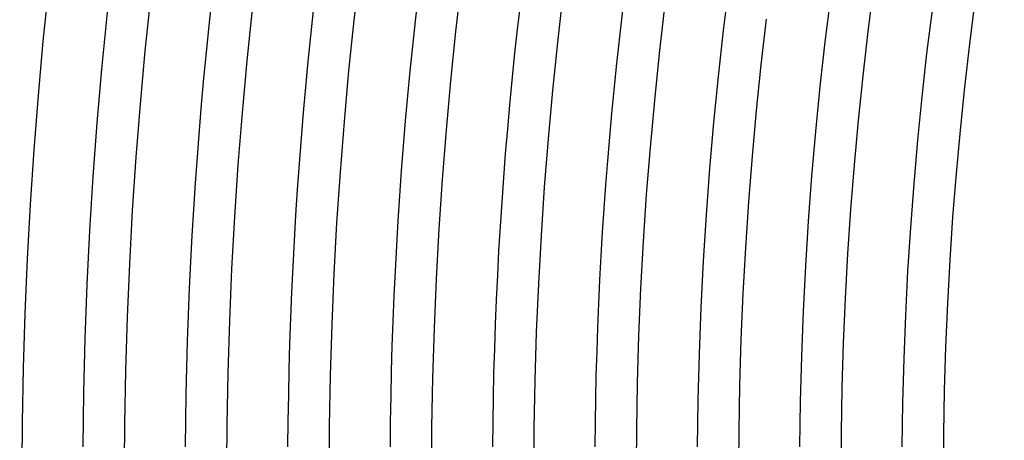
# Model space of a CAD drawing. Header units: millimetres. Extents: x -385 to 385, y -385 to 385.
# Tile 22 of 113: x -297 to -232, y 2 to 30. Entities that reach past the tile are written whole.
import ezdxf

# ---------------------------------------------------------------- set-up
doc = ezdxf.new("R2010")
doc.units = ezdxf.units.MM
doc.layers.add('THICK', color=7, linetype='Continuous')

msp = doc.modelspace()

# ---------------------------------------------------------------- linework, layer by layer
at = {"layer": 'THICK'}
for p, q in [((-274.854, 30.125), (-274.468, 33.456)), ((-268.144, 29.389), (-267.768, 32.64)), ((-295.354, 28.751), (-294.983, 32.331)), ((-261.434, 28.654), (-261.068, 31.823)), ((-240.966, 29.373), (-240.592, 32.293)), ((-288.636, 28.097), (-288.274, 31.596)), ((-234.266, 28.556), (-233.902, 31.395)), ((-281.917, 27.443), (-281.564, 30.86)), ((-254.725, 27.919), (-254.367, 31.006)), ((-275.199, 26.789), (-274.854, 30.125)), ((-248.015, 27.183), (-247.667, 30.189)), ((-268.481, 26.135), (-268.144, 29.389)), ((-241.305, 26.448), (-240.966, 29.373)), ((-295.681, 25.166), (-295.354, 28.751)), ((-261.763, 25.481), (-261.434, 28.654)), ((-288.955, 24.594), (-288.636, 28.097)), ((-255.044, 24.827), (-254.725, 27.919)), ((-234.595, 25.712), (-234.266, 28.556)), ((-282.23, 24.021), (-281.917, 27.443)), ((-275.504, 23.449), (-275.199, 26.789)), ((-248.326, 24.173), (-248.015, 27.183)), ((-268.778, 22.876), (-268.481, 26.135)), ((-241.608, 23.519), (-241.305, 26.448)), ((-262.053, 22.304), (-261.763, 25.481)), ((-234.89, 22.865), (-234.595, 25.712)), ((-295.964, 21.578), (-295.681, 25.166)), ((-255.327, 21.732), (-255.044, 24.827)), ((-289.232, 21.087), (-288.955, 24.594)), ((-282.5, 20.596), (-282.23, 24.021)), ((-248.601, 21.159), (-248.326, 24.173)), ((-275.768, 20.105), (-275.504, 23.449)), ((-241.875, 20.587), (-241.608, 23.519)), ((-269.036, 19.615), (-268.778, 22.876)), ((-235.15, 20.014), (-234.89, 22.865)), ((-262.304, 19.124), (-262.053, 22.304)), ((-296.204, 17.986), (-295.964, 21.578)), ((-255.572, 18.633), (-255.327, 21.732)), ((-289.467, 17.577), (-289.232, 21.087)), ((-248.84, 18.142), (-248.601, 21.159)), ((-282.729, 17.168), (-282.5, 20.596)), ((-242.107, 17.651), (-241.875, 20.587)), ((-275.992, 16.759), (-275.768, 20.105)), ((-269.254, 16.35), (-269.036, 19.615)), ((-235.375, 17.16), (-235.15, 20.014)), ((-262.516, 15.941), (-262.304, 19.124)), ((-255.779, 15.532), (-255.572, 18.633)), ((-296.401, 14.392), (-296.204, 17.986)), ((-289.659, 14.065), (-289.467, 17.577)), ((-249.041, 15.123), (-248.84, 18.142)), ((-242.304, 14.713), (-242.107, 17.651)), ((-282.917, 13.738), (-282.729, 17.168)), ((-235.566, 14.304), (-235.375, 17.16)), ((-276.175, 13.41), (-275.992, 16.759)), ((-269.433, 13.083), (-269.254, 16.35)), ((-262.69, 12.755), (-262.516, 15.941)), ((-255.948, 12.428), (-255.779, 15.532)), ((-249.206, 12.101), (-249.041, 15.123)), ((-296.554, 10.796), (-296.401, 14.392)), ((-242.464, 11.773), (-242.304, 14.713)), ((-235.722, 11.446), (-235.566, 14.304)), ((-289.808, 10.551), (-289.659, 14.065)), ((-283.062, 10.305), (-282.917, 13.738)), ((-276.317, 10.059), (-276.175, 13.41)), ((-269.571, 9.814), (-269.433, 13.083)), ((-262.826, 9.568), (-262.69, 12.755)), ((-256.08, 9.323), (-255.948, 12.428)), ((-249.335, 9.077), (-249.206, 12.101)), ((-242.589, 8.832), (-242.464, 11.773)), ((-235.844, 8.586), (-235.722, 11.446)), ((-296.663, 7.198), (-296.554, 10.796)), ((-289.915, 7.035), (-289.808, 10.551)), ((-283.167, 6.871), (-283.062, 10.305)), ((-276.419, 6.707), (-276.317, 10.059)), ((-269.671, 6.543), (-269.571, 9.814)), ((-262.923, 6.38), (-262.826, 9.568)), ((-256.175, 6.216), (-256.08, 9.323)), ((-249.427, 6.052), (-249.335, 9.077)), ((-242.679, 5.888), (-242.589, 8.832)), ((-235.931, 5.725), (-235.844, 8.586)), ((-296.728, 3.599), (-296.663, 7.198)), ((-289.979, 3.518), (-289.915, 7.035)), ((-283.229, 3.436), (-283.167, 6.871)), ((-276.48, 3.354), (-276.419, 6.707)), ((-269.73, 3.272), (-269.671, 6.543)), ((-262.981, 3.19), (-262.923, 6.38)), ((-256.231, 3.108), (-256.175, 6.216)), ((-249.482, 3.026), (-249.427, 6.052)), ((-242.732, 2.944), (-242.679, 5.888)), ((-235.983, 2.863), (-235.931, 5.725)), ((-296.75, 0), (-296.728, 3.599)), ((-290, 0), (-289.979, 3.518)), ((-283.25, 0), (-283.229, 3.436)), ((-276.5, 0), (-276.48, 3.354)), ((-269.75, 0), (-269.73, 3.272)), ((-263, 0), (-262.981, 3.19)), ((-256.25, 0), (-256.231, 3.108)), ((-249.5, 0), (-249.482, 3.026)), ((-242.75, 0), (-242.732, 2.944)), ((-236, 0), (-235.983, 2.863))]:
    msp.add_line(p, q, dxfattribs=at)
for radius, start, end in [(345, 135.3316, 179.66839), (341, 135.33607, 179.66398), (337.25, 135.08609, 179.9139), (333.25, 135.34386, 179.65613), (326.5, 135.35097, 179.64903), (319.75, 135.35836, 179.64163), (313, 135.36609, 179.6339), (306.25, 135.37417, 179.62582), (299.5, 135.38259, 179.6174), (292.75, 135.39142, 179.60858), (286, 135.4007, 179.59935), (279.25, 135.41038, 179.58967), (272.5, 135.42052, 179.57947), (265.75, 135.43118, 179.56881), (259, 135.44247, 179.55758), (252.25, 135.45427, 179.54572), (245.5, 135.46676, 179.53323), (238.75, 135.48, 179.52005)]:
    msp.add_arc((0, 0), radius, start, end, dxfattribs=at)

doc.saveas('drawing.dxf')
